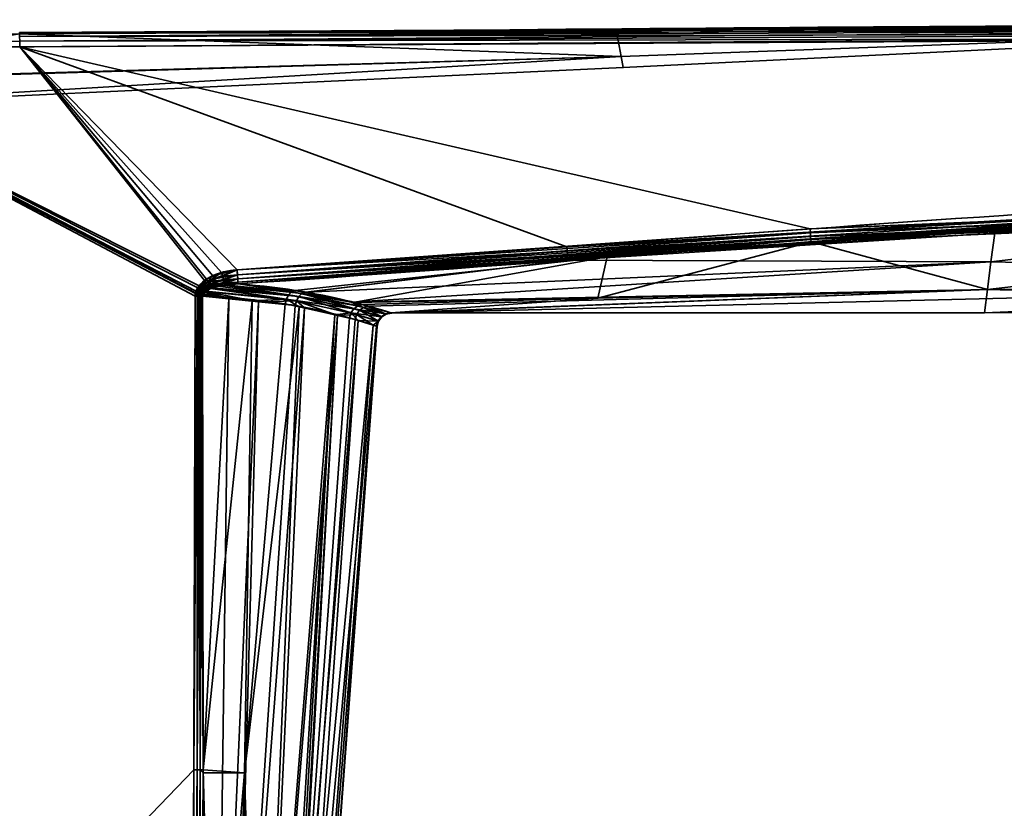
# Model space of a CAD drawing. Header units: millimetres. Extents: x -309 to 8309, y -96 to 57.
# Tile 11 of 95: x -254 to -219, y 27 to 54. Entities that reach past the tile are written whole.
import ezdxf

# ---------------------------------------------------------------- set-up
doc = ezdxf.new("R2010")
doc.units = ezdxf.units.MM
doc.layers.add('31', color=7, linetype='Continuous', true_color=0xffffff)

# ---------------------------------------------------------------- blocks, each defined once
blk = doc.blocks.new('UG_SURFACE_026')
at = {"layer": '31', "color": 251, "linetype": 'Continuous', "lineweight": 35}
for points in [[(-232.945, 53.789, 1114.372), (-253.76, 53.697, 1114.481), (-201.501, 53.976, 1114.655)], [(-201.501, 53.904, 1114.794), (-201.501, 53.976, 1114.655), (-253.76, 53.697, 1114.481)], [(-201.501, 53.976, 1093.346), (-253.76, 53.697, 1093.519), (-232.945, 53.789, 1093.628)], [(-253.759, 53.664, 1093.322), (-253.76, 53.697, 1093.519), (-201.501, 53.976, 1093.346)], [(-201.501, 53.976, 1093.346), (-201.501, 53.904, 1093.206), (-253.759, 53.664, 1093.322)], [(-201.501, 53.976, 1114.655), (-201.521, 54, 1114.5), (-232.945, 53.789, 1114.372)], [(-201.521, 54, 1093.5), (-232.945, 53.789, 1093.628), (-232.768, 52.855, 1098.436)], [(-232.768, 52.855, 1109.564), (-232.945, 53.789, 1114.372), (-201.521, 54, 1114.5)], [(-232.945, 53.789, 1093.628), (-201.521, 54, 1093.5), (-201.501, 53.976, 1093.346)], [(-201.521, 54, 1114.5), (-201.521, 53.999, 1109.419), (-232.768, 52.855, 1109.564)], [(-232.768, 52.855, 1098.436), (-201.521, 53.999, 1098.581), (-201.521, 54, 1093.5)], [(-201.521, 53.999, 1098.581), (-232.768, 52.855, 1098.436), (-232.699, 52.475, 1104)], [(-232.699, 52.475, 1104), (-232.768, 52.855, 1109.564), (-201.521, 53.999, 1109.419)], [(-201.521, 53.999, 1109.419), (-201.521, 53.999, 1104), (-232.699, 52.475, 1104)], [(-232.699, 52.475, 1104), (-201.521, 53.999, 1104), (-201.521, 53.999, 1098.581)], [(-253.759, 53.649, 1093.713), (-264.008, 51.979, 1098.318), (-232.768, 52.855, 1098.436)], [(-232.768, 52.855, 1109.564), (-264.008, 51.94, 1109.69), (-253.759, 53.649, 1114.287)], [(-253.76, 53.697, 1114.481), (-253.759, 53.664, 1114.678), (-201.501, 53.904, 1114.794)], [(-232.945, 53.789, 1114.372), (-253.759, 53.649, 1114.287), (-253.76, 53.697, 1114.481)], [(-253.76, 53.697, 1093.519), (-253.759, 53.649, 1093.713), (-232.945, 53.789, 1093.628)], [(-201.501, 53.794, 1114.905), (-201.501, 53.904, 1114.794), (-253.759, 53.664, 1114.678)], [(-201.501, 53.904, 1093.206), (-201.501, 53.794, 1093.096), (-253.759, 53.557, 1093.153)], [(-253.759, 53.557, 1093.153), (-253.759, 53.664, 1093.322), (-201.501, 53.904, 1093.206)], [(-201.5, 53.654, 1114.976), (-201.501, 53.794, 1114.905), (-253.759, 53.557, 1114.847)], [(-253.759, 53.664, 1114.678), (-253.759, 53.557, 1114.847), (-201.501, 53.794, 1114.905)], [(-253.758, 53.393, 1093.04), (-253.759, 53.557, 1093.153), (-201.501, 53.794, 1093.096)], [(-232.768, 52.855, 1098.436), (-232.945, 53.789, 1093.628), (-253.759, 53.649, 1093.713)], [(-253.759, 53.649, 1114.287), (-232.945, 53.789, 1114.372), (-232.768, 52.855, 1109.564)], [(-253.759, 53.557, 1114.847), (-253.758, 53.393, 1114.96), (-201.5, 53.654, 1114.976)], [(-201.501, 53.794, 1093.096), (-201.5, 53.654, 1093.024), (-253.758, 53.393, 1093.04)], [(-201.5, 53.5, 1115), (-201.5, 53.654, 1114.976), (-253.758, 53.393, 1114.96)], [(-253.758, 53.393, 1093.04), (-201.5, 53.654, 1093.024), (-201.5, 53.5, 1093)], [(-264, 53.146, 1115), (-253.757, 53.197, 1115), (-253.758, 53.393, 1114.96)], [(-253.758, 53.393, 1093.04), (-253.757, 53.197, 1093), (-264, 53.146, 1093)], [(-253.758, 53.393, 1114.96), (-253.757, 53.197, 1115), (-201.5, 53.5, 1115)], [(-201.5, 53.5, 1093), (-253.757, 53.197, 1093), (-253.758, 53.393, 1093.04)], [(-226.18, 46.841, 1115), (-193.01, 48.233, 1115), (-201.5, 53.5, 1115), (-253.757, 53.197, 1115)], [(-253.757, 53.197, 1093), (-201.5, 53.5, 1093), (-201.525, 48.234, 1093), (-234.666, 46.219, 1093)], [(-253.757, 53.197, 1115), (-264, 53.146, 1115), (-247.494, 44.859, 1115), (-247.244, 45.082, 1115)], [(-247.312, 45.034, 1093), (-247.545, 44.787, 1093), (-264, 53.146, 1093), (-253.757, 53.197, 1093)], [(-247.684, 27.953, 1115), (-247.636, 44.489, 1115), (-264, 53.146, 1115), (-264, 11, 1115)], [(-247.636, 44.489, 1115), (-247.628, 44.58, 1115), (-264, 53.146, 1115)], [(-247.628, 44.58, 1115), (-247.604, 44.667, 1115), (-264, 53.146, 1115)], [(-247.604, 44.667, 1115), (-247.494, 44.859, 1115), (-264, 53.146, 1115)], [(-264, 11, 1093), (-264, 53.146, 1093), (-247.636, 44.489, 1093), (-247.684, 27.953, 1093)], [(-264, 53.146, 1093), (-247.621, 44.612, 1093), (-247.636, 44.489, 1093)], [(-264, 53.146, 1093), (-247.545, 44.787, 1093), (-247.621, 44.612, 1093)], [(-253.757, 53.197, 1115), (-246.172, 45.411, 1115), (-226.18, 46.841, 1115)], [(-253.757, 53.197, 1115), (-246.714, 45.318, 1115), (-246.172, 45.411, 1115)], [(-253.757, 53.197, 1115), (-247.244, 45.082, 1115), (-246.714, 45.318, 1115)], [(-253.757, 53.197, 1093), (-247.021, 45.205, 1093), (-247.312, 45.034, 1093)], [(-234.666, 46.219, 1093), (-246.172, 45.411, 1093), (-253.757, 53.197, 1093)], [(-246.172, 45.411, 1093), (-247.021, 45.205, 1093), (-253.757, 53.197, 1093)], [(-264.012, 51.011, 1104), (-232.699, 52.475, 1104), (-232.768, 52.855, 1098.436)], [(-264.012, 51.011, 1104), (-264.008, 51.94, 1109.69), (-232.768, 52.855, 1109.564)], [(-232.768, 52.855, 1109.564), (-232.699, 52.475, 1104), (-264.012, 51.011, 1104)], [(-232.768, 52.855, 1098.436), (-264.008, 51.979, 1098.318), (-264.012, 51.011, 1104)], [(-232.699, 52.475, 1104), (-264.012, 51.011, 1104), (-264.012, 51.011, 1104)], [(-234.666, 46.219, 1093), (-201.525, 48.234, 1093), (-201.523, 48.124, 1093.012)], [(-201.523, 48.124, 1093.012), (-234.655, 46.068, 1093.023), (-234.666, 46.219, 1093)], [(-234.645, 45.932, 1093.091), (-234.655, 46.068, 1093.023), (-201.523, 48.124, 1093.012)], [(-201.523, 48.124, 1093.012), (-201.521, 48.02, 1093.048), (-234.645, 45.932, 1093.091)], [(-193.01, 48.123, 1114.988), (-193.01, 48.233, 1115), (-226.18, 46.841, 1115)], [(-226.18, 46.841, 1115), (-226.17, 46.705, 1114.981), (-193.01, 48.123, 1114.988)], [(-193.01, 48.019, 1114.952), (-193.01, 48.123, 1114.988), (-226.17, 46.705, 1114.981)], [(-234.637, 45.822, 1093.196), (-234.645, 45.932, 1093.091), (-201.521, 48.02, 1093.048)], [(-201.521, 48.02, 1093.048), (-201.519, 47.925, 1093.107), (-234.637, 45.822, 1093.196)], [(-219.731, 46.693, 1093.265), (-234.637, 45.822, 1093.196), (-201.519, 47.925, 1093.107)], [(-226.17, 46.705, 1114.981), (-226.161, 46.578, 1114.925), (-193.01, 48.019, 1114.952)], [(-193.01, 47.924, 1114.893), (-193.01, 48.019, 1114.952), (-226.161, 46.578, 1114.925)], [(-226.161, 46.578, 1114.925), (-226.154, 46.472, 1114.837), (-193.01, 47.924, 1114.893)], [(-193.01, 47.845, 1114.816), (-193.01, 47.924, 1114.893), (-226.154, 46.472, 1114.837)], [(-226.154, 46.472, 1114.837), (-226.148, 46.395, 1114.722), (-193.01, 47.845, 1114.816)], [(-193.01, 47.845, 1114.816), (-226.148, 46.395, 1114.722), (-219.996, 44.724, 1109.829)], [(-219.996, 44.724, 1109.829), (-192.639, 45.073, 1109.968), (-193.01, 47.845, 1114.816)], [(-219.88, 45.696, 1095.484), (-219.731, 46.693, 1093.265), (-201.518, 47.846, 1093.184)], [(-201.518, 47.846, 1093.184), (-192.639, 45.079, 1098.017), (-219.88, 45.696, 1095.484)], [(-201.519, 47.925, 1093.107), (-201.518, 47.846, 1093.184), (-219.731, 46.693, 1093.265)], [(-226.17, 46.705, 1114.981), (-226.18, 46.841, 1115), (-246.172, 45.411, 1115)], [(-246.172, 45.411, 1115), (-246.161, 45.242, 1114.97), (-226.17, 46.705, 1114.981)], [(-226.161, 46.578, 1114.925), (-226.17, 46.705, 1114.981), (-246.161, 45.242, 1114.97)], [(-246.161, 45.242, 1114.97), (-246.151, 45.093, 1114.885), (-226.161, 46.578, 1114.925)], [(-226.154, 46.472, 1114.837), (-226.161, 46.578, 1114.925), (-246.151, 45.093, 1114.885)], [(-246.151, 45.093, 1114.885), (-246.144, 44.982, 1114.754), (-226.154, 46.472, 1114.837)], [(-233.261, 45.87, 1114.677), (-226.154, 46.472, 1114.837), (-246.144, 44.982, 1114.754)], [(-219.731, 46.693, 1093.265), (-234.631, 45.75, 1093.33), (-234.637, 45.822, 1093.196)], [(-234.631, 45.75, 1093.33), (-219.731, 46.693, 1093.265), (-219.88, 45.696, 1095.484)], [(-233.588, 44.424, 1109.691), (-219.996, 44.724, 1109.829), (-226.148, 46.395, 1114.722)], [(-226.148, 46.395, 1114.722), (-233.261, 45.87, 1114.677), (-233.588, 44.424, 1109.691)], [(-233.261, 45.87, 1114.677), (-226.148, 46.395, 1114.722), (-226.154, 46.472, 1114.837)], [(-246.172, 45.411, 1093), (-234.666, 46.219, 1093), (-234.655, 46.068, 1093.023)], [(-234.655, 46.068, 1093.023), (-246.161, 45.242, 1093.03), (-246.172, 45.411, 1093)], [(-246.161, 45.242, 1093.03), (-234.655, 46.068, 1093.023), (-234.645, 45.932, 1093.091)], [(-234.645, 45.932, 1093.091), (-246.151, 45.093, 1093.115), (-246.161, 45.242, 1093.03)], [(-246.151, 45.093, 1093.115), (-234.645, 45.932, 1093.091), (-234.637, 45.822, 1093.196)], [(-234.637, 45.822, 1093.196), (-246.144, 44.982, 1093.246), (-246.151, 45.093, 1093.115)], [(-246.144, 44.982, 1114.754), (-246.14, 44.921, 1114.594), (-233.261, 45.87, 1114.677)], [(-246.144, 44.982, 1093.246), (-234.637, 45.822, 1093.196), (-234.631, 45.75, 1093.33)], [(-234.631, 45.75, 1093.33), (-246.14, 44.921, 1093.406), (-246.144, 44.982, 1093.246)], [(-233.261, 45.87, 1114.677), (-246.14, 44.921, 1114.594), (-244.142, 44.695, 1112.794)], [(-243.777, 44.635, 1095.629), (-246.14, 44.921, 1093.406), (-234.631, 45.75, 1093.33)], [(-233.261, 45.87, 1114.677), (-244.142, 44.695, 1112.794), (-242.125, 44.269, 1109.603)], [(-243.742, 44.627, 1095.69), (-243.777, 44.635, 1095.629), (-234.631, 45.75, 1093.33)], [(-234.631, 45.75, 1093.33), (-219.88, 45.696, 1095.484), (-243.742, 44.627, 1095.69)], [(-242.196, 44.279, 1098.384), (-243.742, 44.627, 1095.69), (-219.88, 45.696, 1095.484)], [(-219.88, 45.696, 1095.484), (-219.995, 44.728, 1098.156), (-242.196, 44.279, 1098.384)], [(-242.125, 44.269, 1109.603), (-233.588, 44.424, 1109.691), (-233.261, 45.87, 1114.677)], [(-192.639, 45.079, 1098.017), (-219.995, 44.728, 1098.156), (-219.88, 45.696, 1095.484)], [(-246.972, 45.099, 1093.014), (-247.021, 45.205, 1093), (-246.172, 45.411, 1093)], [(-246.172, 45.411, 1093), (-246.161, 45.242, 1093.03), (-246.972, 45.099, 1093.014)], [(-246.172, 45.411, 1115), (-246.714, 45.318, 1115), (-246.676, 45.186, 1114.981)], [(-246.676, 45.186, 1114.981), (-246.161, 45.242, 1114.97), (-246.172, 45.411, 1115)], [(-247.481, 44.747, 1093.006), (-247.545, 44.787, 1093), (-247.312, 45.034, 1093)], [(-247.244, 45.082, 1115), (-247.494, 44.859, 1115), (-247.431, 44.809, 1114.993)], [(-247.312, 45.034, 1093), (-247.254, 44.958, 1093.009), (-247.481, 44.747, 1093.006)], [(-247.431, 44.809, 1114.993), (-247.188, 44.998, 1114.99), (-247.244, 45.082, 1115)], [(-247.254, 44.958, 1093.009), (-247.312, 45.034, 1093), (-247.021, 45.205, 1093)], [(-247.021, 45.205, 1093), (-246.972, 45.099, 1093.014), (-247.254, 44.958, 1093.009)], [(-247.198, 44.884, 1093.037), (-247.254, 44.958, 1093.009), (-246.972, 45.099, 1093.014)], [(-246.714, 45.318, 1115), (-247.244, 45.082, 1115), (-247.188, 44.998, 1114.99)], [(-246.972, 45.099, 1093.014), (-246.926, 44.998, 1093.055), (-247.198, 44.884, 1093.037)], [(-247.188, 44.998, 1114.99), (-246.676, 45.186, 1114.981), (-246.714, 45.318, 1115)], [(-246.641, 45.064, 1114.924), (-246.676, 45.186, 1114.981), (-247.188, 44.998, 1114.99)], [(-247.188, 44.998, 1114.99), (-247.134, 44.917, 1114.959), (-246.641, 45.064, 1114.924)], [(-246.612, 44.962, 1114.835), (-246.641, 45.064, 1114.924), (-247.134, 44.917, 1114.959)], [(-246.926, 44.998, 1093.055), (-246.972, 45.099, 1093.014), (-246.161, 45.242, 1093.03)], [(-246.161, 45.242, 1093.03), (-246.151, 45.093, 1093.115), (-246.926, 44.998, 1093.055)], [(-246.885, 44.909, 1093.121), (-246.926, 44.998, 1093.055), (-246.151, 45.093, 1093.115)], [(-246.151, 45.093, 1093.115), (-246.144, 44.982, 1093.246), (-246.885, 44.909, 1093.121)], [(-246.161, 45.242, 1114.97), (-246.676, 45.186, 1114.981), (-246.641, 45.064, 1114.924)], [(-246.641, 45.064, 1114.924), (-246.151, 45.093, 1114.885), (-246.161, 45.242, 1114.97)], [(-246.151, 45.093, 1114.885), (-246.641, 45.064, 1114.924), (-246.612, 44.962, 1114.835)], [(-246.612, 44.962, 1114.835), (-246.144, 44.982, 1114.754), (-246.151, 45.093, 1114.885)], [(-240.785, 43.899, 1103.749), (-192.639, 45.079, 1098.017), (-220.093, 43.911, 1103.992)], [(-219.995, 44.728, 1098.156), (-192.639, 45.079, 1098.017), (-240.785, 43.899, 1103.749)], [(-192.639, 45.079, 1098.017), (-192.639, 44, 1103.992), (-220.093, 43.911, 1103.992)], [(-192.639, 44, 1103.992), (-192.639, 45.073, 1109.968), (-219.996, 44.724, 1109.829)], [(-247.604, 44.667, 1115), (-247.628, 44.58, 1115), (-247.561, 44.568, 1114.995)], [(-247.554, 44.596, 1093.005), (-247.621, 44.612, 1093), (-247.545, 44.787, 1093)], [(-247.494, 44.859, 1115), (-247.604, 44.667, 1115), (-247.538, 44.644, 1114.995)], [(-247.561, 44.568, 1114.995), (-247.538, 44.644, 1114.995), (-247.604, 44.667, 1115)], [(-247.545, 44.787, 1093), (-247.481, 44.747, 1093.006), (-247.554, 44.596, 1093.005)], [(-247.49, 44.58, 1093.019), (-247.554, 44.596, 1093.005), (-247.481, 44.747, 1093.006)], [(-247.538, 44.644, 1114.995), (-247.431, 44.809, 1114.993), (-247.494, 44.859, 1115)], [(-247.37, 44.76, 1114.974), (-247.431, 44.809, 1114.993), (-247.538, 44.644, 1114.995)], [(-247.538, 44.644, 1114.995), (-247.474, 44.62, 1114.981), (-247.37, 44.76, 1114.974)], [(-247.481, 44.747, 1093.006), (-247.418, 44.708, 1093.023), (-247.49, 44.58, 1093.019)], [(-247.427, 44.564, 1093.041), (-247.49, 44.58, 1093.019), (-247.418, 44.708, 1093.023)], [(-247.418, 44.708, 1093.023), (-247.481, 44.747, 1093.006), (-247.254, 44.958, 1093.009)], [(-247.312, 44.714, 1114.943), (-247.37, 44.76, 1114.974), (-247.474, 44.62, 1114.981)], [(-247.474, 44.62, 1114.981), (-247.412, 44.598, 1114.956), (-247.312, 44.714, 1114.943)], [(-247.134, 44.917, 1114.959), (-247.188, 44.998, 1114.99), (-247.431, 44.809, 1114.993)], [(-247.431, 44.809, 1114.993), (-247.37, 44.76, 1114.974), (-247.134, 44.917, 1114.959)], [(-247.418, 44.708, 1093.023), (-247.359, 44.671, 1093.051), (-247.427, 44.564, 1093.041)], [(-247.368, 44.55, 1093.073), (-247.427, 44.564, 1093.041), (-247.359, 44.671, 1093.051)], [(-247.254, 44.958, 1093.009), (-247.198, 44.884, 1093.037), (-247.418, 44.708, 1093.023)], [(-247.359, 44.671, 1093.051), (-247.418, 44.708, 1093.023), (-247.198, 44.884, 1093.037)], [(-247.312, 44.714, 1114.943), (-247.412, 44.598, 1114.956), (-247.354, 44.577, 1114.924)], [(-247.085, 44.843, 1114.909), (-247.134, 44.917, 1114.959), (-247.37, 44.76, 1114.974)], [(-247.37, 44.76, 1114.974), (-247.312, 44.714, 1114.943), (-247.085, 44.843, 1114.909)], [(-247.359, 44.671, 1093.051), (-247.303, 44.636, 1093.089), (-247.368, 44.55, 1093.073)], [(-247.198, 44.884, 1093.037), (-247.146, 44.816, 1093.082), (-247.359, 44.671, 1093.051)], [(-247.275, 44.653, 1093.096), (-247.359, 44.671, 1093.051), (-247.146, 44.816, 1093.082)], [(-247.275, 44.653, 1093.096), (-247.303, 44.636, 1093.089), (-247.359, 44.671, 1093.051)], [(-247.354, 44.577, 1114.924), (-247.277, 44.653, 1114.904), (-247.312, 44.714, 1114.943)], [(-247.085, 44.843, 1114.909), (-247.312, 44.714, 1114.943), (-247.259, 44.671, 1114.899)], [(-247.277, 44.653, 1114.904), (-247.259, 44.671, 1114.899), (-247.312, 44.714, 1114.943)], [(-247.259, 44.671, 1114.899), (-247.277, 44.653, 1114.904), (-244.453, 44.388, 1112.559)], [(-247.146, 44.816, 1093.082), (-247.101, 44.756, 1093.142), (-247.275, 44.653, 1093.096)], [(-244.103, 44.33, 1095.852), (-247.275, 44.653, 1093.096), (-247.101, 44.756, 1093.142)], [(-247.259, 44.671, 1114.899), (-247.042, 44.779, 1114.843), (-247.085, 44.843, 1114.909)], [(-247.042, 44.779, 1114.843), (-247.259, 44.671, 1114.899), (-244.453, 44.388, 1112.559)], [(-247.146, 44.816, 1093.082), (-247.198, 44.884, 1093.037), (-246.926, 44.998, 1093.055)], [(-246.926, 44.998, 1093.055), (-246.885, 44.909, 1093.121), (-247.146, 44.816, 1093.082)], [(-247.101, 44.756, 1093.142), (-247.146, 44.816, 1093.082), (-246.885, 44.909, 1093.121)], [(-247.134, 44.917, 1114.959), (-247.085, 44.843, 1114.909), (-246.612, 44.962, 1114.835)], [(-246.885, 44.909, 1093.121), (-246.851, 44.837, 1093.208), (-247.101, 44.756, 1093.142)], [(-244.021, 44.476, 1095.806), (-247.101, 44.756, 1093.142), (-246.851, 44.837, 1093.208)], [(-247.101, 44.756, 1093.142), (-244.021, 44.476, 1095.806), (-244.103, 44.33, 1095.852)], [(-246.612, 44.962, 1114.835), (-247.085, 44.843, 1114.909), (-247.042, 44.779, 1114.843)], [(-247.042, 44.779, 1114.843), (-246.6, 44.885, 1114.723), (-246.612, 44.962, 1114.835)], [(-246.6, 44.885, 1114.723), (-247.042, 44.779, 1114.843), (-244.376, 44.534, 1112.608)], [(-244.453, 44.388, 1112.559), (-244.376, 44.534, 1112.608), (-247.042, 44.779, 1114.843)], [(-246.885, 44.909, 1093.121), (-246.144, 44.982, 1093.246), (-246.589, 44.868, 1093.282)], [(-246.589, 44.868, 1093.282), (-246.851, 44.837, 1093.208), (-246.885, 44.909, 1093.121)], [(-244.021, 44.476, 1095.806), (-246.851, 44.837, 1093.208), (-246.589, 44.868, 1093.282)], [(-246.144, 44.982, 1114.754), (-246.612, 44.962, 1114.835), (-246.591, 44.887, 1114.72)], [(-246.6, 44.885, 1114.723), (-246.591, 44.887, 1114.72), (-246.612, 44.962, 1114.835)], [(-246.591, 44.887, 1114.72), (-246.6, 44.885, 1114.723), (-244.267, 44.64, 1112.689)], [(-244.376, 44.534, 1112.608), (-244.267, 44.64, 1112.689), (-246.6, 44.885, 1114.723)], [(-246.591, 44.887, 1114.72), (-246.14, 44.921, 1114.594), (-246.144, 44.982, 1114.754)], [(-246.14, 44.921, 1114.594), (-246.591, 44.887, 1114.72), (-244.267, 44.64, 1112.689)], [(-246.144, 44.982, 1093.246), (-246.14, 44.921, 1093.406), (-246.589, 44.868, 1093.282)], [(-243.908, 44.582, 1095.728), (-246.589, 44.868, 1093.282), (-246.14, 44.921, 1093.406)], [(-246.589, 44.868, 1093.282), (-243.908, 44.582, 1095.728), (-244.021, 44.476, 1095.806)], [(-244.267, 44.64, 1112.689), (-244.142, 44.695, 1112.794), (-246.14, 44.921, 1114.594)], [(-246.14, 44.921, 1093.406), (-243.777, 44.635, 1095.629), (-243.908, 44.582, 1095.728)], [(-242.125, 44.269, 1109.603), (-244.142, 44.695, 1112.794), (-244.267, 44.64, 1112.689)], [(-241.591, 44.143, 1099.438), (-242.196, 44.279, 1098.384), (-219.995, 44.728, 1098.156)], [(-240.785, 43.899, 1103.749), (-241.591, 44.143, 1099.438), (-219.995, 44.728, 1098.156)], [(-220.093, 43.911, 1103.992), (-219.996, 44.724, 1109.829), (-240.807, 43.906, 1104.805)], [(-240.807, 43.906, 1104.805), (-219.996, 44.724, 1109.829), (-233.588, 44.424, 1109.691)], [(-219.996, 44.724, 1109.829), (-220.093, 43.911, 1103.992), (-192.639, 44, 1103.992)], [(-247.569, 44.489, 1114.994), (-247.684, 27.953, 1115), (-247.567, 27.953, 1114.986)], [(-247.569, 44.489, 1114.994), (-247.636, 44.489, 1115), (-247.684, 27.953, 1115)], [(-247.684, 27.953, 1093), (-247.636, 44.489, 1093), (-247.569, 44.489, 1093.006)], [(-247.569, 44.489, 1093.006), (-247.567, 27.953, 1093.014), (-247.684, 27.953, 1093)], [(-247.569, 44.489, 1093.006), (-247.636, 44.489, 1093), (-247.621, 44.612, 1093)], [(-247.628, 44.58, 1115), (-247.636, 44.489, 1115), (-247.569, 44.489, 1114.994)], [(-247.569, 44.489, 1114.994), (-247.561, 44.568, 1114.995), (-247.628, 44.58, 1115)], [(-247.621, 44.612, 1093), (-247.554, 44.596, 1093.005), (-247.569, 44.489, 1093.006)], [(-247.547, 44.489, 1093.008), (-247.569, 44.489, 1093.006), (-247.554, 44.596, 1093.005)], [(-247.561, 44.568, 1114.995), (-247.569, 44.489, 1114.994), (-247.547, 44.489, 1114.992)], [(-247.567, 27.953, 1114.986), (-247.547, 44.489, 1114.992), (-247.569, 44.489, 1114.994)], [(-247.569, 44.489, 1093.006), (-247.547, 44.489, 1093.008), (-247.567, 27.953, 1093.014)], [(-247.567, 27.953, 1114.986), (-247.455, 27.952, 1114.944), (-247.461, 44.489, 1114.968)], [(-247.461, 44.489, 1114.968), (-247.504, 44.489, 1114.98), (-247.567, 27.953, 1114.986)], [(-247.504, 44.489, 1114.98), (-247.547, 44.489, 1114.992), (-247.567, 27.953, 1114.986)], [(-247.567, 27.953, 1093.014), (-247.547, 44.489, 1093.008), (-247.504, 44.489, 1093.02)], [(-247.504, 44.489, 1093.02), (-247.455, 27.952, 1093.055), (-247.567, 27.953, 1093.014)], [(-247.474, 44.62, 1114.981), (-247.538, 44.644, 1114.995), (-247.561, 44.568, 1114.995)], [(-247.561, 44.568, 1114.995), (-247.496, 44.556, 1114.982), (-247.474, 44.62, 1114.981)], [(-247.496, 44.556, 1114.982), (-247.561, 44.568, 1114.995), (-247.547, 44.489, 1114.992)], [(-247.554, 44.596, 1093.005), (-247.49, 44.58, 1093.019), (-247.504, 44.489, 1093.02)], [(-247.504, 44.489, 1093.02), (-247.547, 44.489, 1093.008), (-247.554, 44.596, 1093.005)], [(-247.547, 44.489, 1114.992), (-247.504, 44.489, 1114.98), (-247.496, 44.556, 1114.982)], [(-247.461, 44.489, 1093.032), (-247.504, 44.489, 1093.02), (-247.49, 44.58, 1093.019)], [(-247.496, 44.556, 1114.982), (-247.504, 44.489, 1114.98), (-247.461, 44.489, 1114.968)], [(-247.504, 44.489, 1093.02), (-247.461, 44.489, 1093.032), (-247.455, 27.952, 1093.055)], [(-247.412, 44.598, 1114.956), (-247.474, 44.62, 1114.981), (-247.496, 44.556, 1114.982)], [(-247.496, 44.556, 1114.982), (-247.433, 44.544, 1114.959), (-247.412, 44.598, 1114.956)], [(-247.461, 44.489, 1114.968), (-247.433, 44.544, 1114.959), (-247.496, 44.556, 1114.982)], [(-247.461, 44.489, 1093.032), (-247.49, 44.58, 1093.019), (-247.427, 44.564, 1093.041)], [(-247.427, 44.564, 1093.041), (-247.441, 44.488, 1093.041), (-247.461, 44.489, 1093.032)], [(-247.461, 44.489, 1114.968), (-247.441, 44.488, 1114.959), (-247.433, 44.544, 1114.959)], [(-247.441, 44.488, 1114.959), (-247.461, 44.489, 1114.968), (-247.455, 27.952, 1114.944)], [(-247.455, 27.952, 1093.055), (-247.461, 44.489, 1093.032), (-247.441, 44.488, 1093.041)], [(-247.455, 27.952, 1114.944), (-247.357, 27.952, 1114.878), (-247.38, 44.488, 1114.93)], [(-247.38, 44.488, 1114.93), (-247.441, 44.488, 1114.959), (-247.455, 27.952, 1114.944)], [(-247.441, 44.488, 1093.041), (-247.357, 27.952, 1093.122), (-247.455, 27.952, 1093.055)], [(-247.38, 44.488, 1093.07), (-247.441, 44.488, 1093.041), (-247.427, 44.564, 1093.041)], [(-247.433, 44.544, 1114.959), (-247.441, 44.488, 1114.959), (-247.38, 44.488, 1114.93)], [(-247.441, 44.488, 1093.041), (-247.38, 44.488, 1093.07), (-247.357, 27.952, 1093.122)], [(-247.412, 44.598, 1114.956), (-247.433, 44.544, 1114.959), (-247.374, 44.534, 1114.928)], [(-247.38, 44.488, 1114.93), (-247.374, 44.534, 1114.928), (-247.433, 44.544, 1114.959)], [(-247.427, 44.564, 1093.041), (-247.368, 44.55, 1093.073), (-247.38, 44.488, 1093.07)], [(-247.374, 44.534, 1114.928), (-247.354, 44.577, 1114.924), (-247.412, 44.598, 1114.956)], [(-246.462, 44.396, 1093.862), (-247.38, 44.488, 1093.07), (-247.368, 44.55, 1093.073)], [(-247.374, 44.534, 1114.928), (-247.38, 44.488, 1114.93), (-245.641, 44.327, 1113.496)], [(-245.641, 44.327, 1113.496), (-247.38, 44.488, 1114.93), (-247.357, 27.952, 1114.878)], [(-247.357, 27.952, 1093.122), (-247.38, 44.488, 1093.07), (-246.462, 44.396, 1093.862)], [(-247.354, 44.577, 1114.924), (-247.374, 44.534, 1114.928), (-245.641, 44.327, 1113.496)], [(-247.368, 44.55, 1093.073), (-247.303, 44.636, 1093.089), (-246.462, 44.396, 1093.862)], [(-247.357, 27.952, 1093.122), (-246.462, 44.396, 1093.862), (-246.903, 11, 1094.039)], [(-247.357, 27.952, 1114.878), (-245.913, 27.845, 1113.426), (-245.641, 44.327, 1113.496)], [(-245.641, 44.327, 1113.496), (-247.277, 44.653, 1114.904), (-247.354, 44.577, 1114.924)], [(-247.303, 44.636, 1093.089), (-247.275, 44.653, 1093.096), (-246.462, 44.396, 1093.862)], [(-245.641, 44.327, 1113.496), (-244.453, 44.388, 1112.559), (-247.277, 44.653, 1114.904)], [(-247.275, 44.653, 1093.096), (-244.103, 44.33, 1095.852), (-245.428, 44.292, 1094.753)], [(-245.428, 44.292, 1094.753), (-246.462, 44.396, 1093.862), (-247.275, 44.653, 1093.096)], [(-246.903, 11, 1094.039), (-246.462, 44.396, 1093.862), (-245.428, 44.292, 1094.753)], [(-244.492, 44.22, 1112.548), (-245.641, 44.327, 1113.496), (-245.913, 27.845, 1113.426)], [(-245.641, 44.327, 1113.496), (-244.492, 44.22, 1112.548), (-244.453, 44.388, 1112.559)], [(-244.103, 44.33, 1095.852), (-244.143, 44.162, 1095.86), (-245.428, 44.292, 1094.753)], [(-244.453, 44.388, 1112.559), (-244.492, 44.22, 1112.548), (-244.012, 44.116, 1111.778)], [(-242.099, 44.055, 1108.97), (-244.376, 44.534, 1112.608), (-244.453, 44.388, 1112.559)], [(-244.012, 44.116, 1111.778), (-242.766, 43.846, 1109.778), (-242.2, 43.908, 1108.945), (-244.453, 44.388, 1112.559)], [(-244.453, 44.388, 1112.559), (-242.2, 43.908, 1108.945), (-242.099, 44.055, 1108.97)], [(-241.957, 44.157, 1109.016), (-244.267, 44.64, 1112.689), (-244.376, 44.534, 1112.608)], [(-244.376, 44.534, 1112.608), (-242.099, 44.055, 1108.97), (-241.957, 44.157, 1109.016)], [(-244.267, 44.64, 1112.689), (-241.957, 44.157, 1109.016), (-242.125, 44.269, 1109.603)], [(-243.826, 44.089, 1096.421), (-244.143, 44.162, 1095.86), (-244.103, 44.33, 1095.852)], [(-242.007, 43.854, 1099.558), (-244.103, 44.33, 1095.852), (-244.021, 44.476, 1095.806)], [(-244.103, 44.33, 1095.852), (-242.007, 43.854, 1099.558), (-242.665, 43.82, 1098.477)], [(-242.665, 43.82, 1098.477), (-243.826, 44.089, 1096.421), (-244.103, 44.33, 1095.852)], [(-241.904, 44.001, 1099.536), (-244.021, 44.476, 1095.806), (-243.908, 44.582, 1095.728)], [(-244.021, 44.476, 1095.806), (-241.904, 44.001, 1099.536), (-242.007, 43.854, 1099.558)], [(-243.908, 44.582, 1095.728), (-243.777, 44.635, 1095.629), (-243.742, 44.627, 1095.69)], [(-243.908, 44.582, 1095.728), (-243.742, 44.627, 1095.69), (-242.196, 44.279, 1098.384)], [(-242.196, 44.279, 1098.384), (-241.759, 44.102, 1099.494), (-243.908, 44.582, 1095.728)], [(-243.908, 44.582, 1095.728), (-241.759, 44.102, 1099.494), (-241.904, 44.001, 1099.536)], [(-233.588, 44.424, 1109.691), (-242.125, 44.269, 1109.603), (-241.793, 44.199, 1109.079)], [(-233.588, 44.424, 1109.691), (-241.793, 44.199, 1109.079), (-240.807, 43.906, 1104.805)], [(-245.428, 44.292, 1094.753), (-246.336, 11, 1095.113), (-246.903, 11, 1094.039)], [(-246.336, 11, 1095.113), (-245.428, 44.292, 1094.753), (-244.143, 44.162, 1095.86)], [(-246.336, 11, 1095.113), (-244.143, 44.162, 1095.86), (-243.826, 44.089, 1096.421)], [(-243.826, 44.089, 1096.421), (-245.353, 11, 1096.977), (-246.336, 11, 1095.113)], [(-245.913, 27.845, 1113.426), (-244.012, 44.116, 1111.778), (-244.492, 44.22, 1112.548)], [(-245.394, 11, 1111.273), (-244.012, 44.116, 1111.778), (-245.913, 27.845, 1113.426)], [(-242.766, 43.846, 1109.778), (-244.012, 44.116, 1111.778), (-245.394, 11, 1111.273)], [(-245.353, 11, 1096.977), (-243.826, 44.089, 1096.421), (-242.665, 43.82, 1098.477)], [(-241.147, 43.773, 1104.787), (-242.099, 44.055, 1108.97), (-242.2, 43.908, 1108.945)], [(-242.196, 44.279, 1098.384), (-241.591, 44.143, 1099.438), (-241.759, 44.102, 1099.494)], [(-241.957, 44.157, 1109.016), (-241.793, 44.199, 1109.079), (-242.125, 44.269, 1109.603)], [(-240.99, 43.872, 1104.795), (-241.957, 44.157, 1109.016), (-242.099, 44.055, 1108.97)], [(-242.099, 44.055, 1108.97), (-241.147, 43.773, 1104.787), (-240.99, 43.872, 1104.795)], [(-241.237, 43.616, 1103.756), (-242.007, 43.854, 1099.558), (-241.904, 44.001, 1099.536)], [(-241.793, 44.199, 1109.079), (-241.957, 44.157, 1109.016), (-240.99, 43.872, 1104.795)], [(-241.126, 43.766, 1103.755), (-241.904, 44.001, 1099.536), (-241.759, 44.102, 1099.494)], [(-241.904, 44.001, 1099.536), (-241.126, 43.766, 1103.755), (-241.237, 43.616, 1103.756)], [(-240.99, 43.872, 1104.795), (-240.807, 43.906, 1104.805), (-241.793, 44.199, 1109.079)], [(-240.968, 43.865, 1103.752), (-241.759, 44.102, 1099.494), (-241.591, 44.143, 1099.438)], [(-241.759, 44.102, 1099.494), (-240.968, 43.865, 1103.752), (-241.126, 43.766, 1103.755)], [(-241.591, 44.143, 1099.438), (-240.785, 43.899, 1103.749), (-240.968, 43.865, 1103.752)], [(-245.394, 11, 1111.273), (-244.799, 11, 1110.199), (-242.766, 43.846, 1109.778)], [(-242.665, 43.82, 1098.477), (-244.566, 11, 1098.47), (-245.353, 11, 1096.977)], [(-244.799, 11, 1110.199), (-244.637, 11, 1109.341), (-242.766, 43.846, 1109.778)], [(-242.248, 43.733, 1108.945), (-242.766, 43.846, 1109.778), (-244.637, 11, 1109.341)], [(-241.945, 43.64, 1107.609), (-242.248, 43.733, 1108.945), (-244.637, 11, 1109.341)], [(-244.637, 11, 1109.341), (-244.242, 11, 1107.254), (-241.945, 43.64, 1107.609)], [(-242.665, 43.82, 1098.477), (-244.504, 11, 1098.883), (-244.566, 11, 1098.47)], [(-244.504, 11, 1098.883), (-242.665, 43.82, 1098.477), (-242.055, 43.678, 1099.557)], [(-244.504, 11, 1098.883), (-242.055, 43.678, 1099.557), (-241.426, 43.481, 1102.985)], [(-241.306, 43.443, 1104.784), (-241.945, 43.64, 1107.609), (-244.242, 11, 1107.254)], [(-242.766, 43.846, 1109.778), (-242.248, 43.733, 1108.945), (-242.2, 43.908, 1108.945)], [(-242.007, 43.854, 1099.558), (-242.055, 43.678, 1099.557), (-242.665, 43.82, 1098.477)], [(-242.2, 43.908, 1108.945), (-242.248, 43.733, 1108.945), (-241.945, 43.64, 1107.609)], [(-241.258, 43.623, 1104.784), (-242.2, 43.908, 1108.945), (-241.945, 43.64, 1107.609)], [(-242.2, 43.908, 1108.945), (-241.258, 43.623, 1104.784), (-241.147, 43.773, 1104.787)], [(-241.426, 43.481, 1102.985), (-242.055, 43.678, 1099.557), (-242.007, 43.854, 1099.558)], [(-242.007, 43.854, 1099.558), (-241.237, 43.616, 1103.756), (-241.426, 43.481, 1102.985)], [(-241.945, 43.64, 1107.609), (-241.306, 43.443, 1104.784), (-241.258, 43.623, 1104.784)], [(-241.126, 43.766, 1103.755), (-241.147, 43.773, 1104.787), (-241.258, 43.623, 1104.784)], [(-241.258, 43.623, 1104.784), (-241.237, 43.616, 1103.756), (-241.126, 43.766, 1103.755)], [(-240.968, 43.865, 1103.752), (-240.99, 43.872, 1104.795), (-241.147, 43.773, 1104.787)], [(-241.147, 43.773, 1104.787), (-241.126, 43.766, 1103.755), (-240.968, 43.865, 1103.752)], [(-240.79, 43.901, 1103.992), (-240.807, 43.906, 1104.805), (-240.99, 43.872, 1104.795)], [(-240.99, 43.872, 1104.795), (-240.968, 43.865, 1103.752), (-240.79, 43.901, 1103.992)], [(-240.968, 43.865, 1103.752), (-240.785, 43.899, 1103.749), (-240.79, 43.901, 1103.992)], [(-240.807, 43.906, 1104.805), (-240.79, 43.901, 1103.992), (-220.093, 43.911, 1103.992)], [(-220.093, 43.911, 1103.992), (-240.79, 43.901, 1103.992), (-240.785, 43.899, 1103.749)], [(-241.426, 43.481, 1102.985), (-243.873, 11, 1103.094), (-244.504, 11, 1098.883)], [(-244.242, 11, 1107.254), (-243.688, 11, 1104.328), (-241.306, 43.443, 1104.784)], [(-243.873, 11, 1103.094), (-241.426, 43.481, 1102.985), (-241.285, 43.436, 1103.755)], [(-243.688, 11, 1104.328), (-243.873, 11, 1103.094), (-241.285, 43.436, 1103.755)], [(-241.285, 43.436, 1103.755), (-241.306, 43.443, 1104.784), (-243.688, 11, 1104.328)], [(-241.237, 43.616, 1103.756), (-241.285, 43.436, 1103.755), (-241.426, 43.481, 1102.985)], [(-241.237, 43.616, 1103.756), (-241.258, 43.623, 1104.784), (-241.306, 43.443, 1104.784)], [(-241.306, 43.443, 1104.784), (-241.285, 43.436, 1103.755), (-241.237, 43.616, 1103.756)], [(-264, 11, 1115), (-247.744, 11, 1115), (-247.684, 27.953, 1115)], [(-247.684, 27.953, 1093), (-247.744, 11, 1093), (-264, 11, 1093)], [(-247.684, 27.953, 1115), (-247.744, 11, 1115), (-247.625, 11, 1114.986)], [(-247.744, 11, 1093), (-247.684, 27.953, 1093), (-247.567, 27.953, 1093.014)], [(-247.567, 27.953, 1093.014), (-247.594, 11, 1093.026), (-247.744, 11, 1093)], [(-247.625, 11, 1114.986), (-247.567, 27.953, 1114.986), (-247.684, 27.953, 1115)], [(-247.625, 11, 1114.986), (-247.596, 11, 1114.973), (-247.567, 27.953, 1114.986)], [(-247.455, 27.952, 1114.944), (-247.567, 27.953, 1114.986), (-247.596, 11, 1114.973)], [(-247.596, 11, 1114.973), (-247.471, 11, 1114.919), (-247.455, 27.952, 1114.944)], [(-247.579, 11, 1093.028), (-247.594, 11, 1093.026), (-247.567, 27.953, 1093.014)], [(-247.579, 11, 1093.028), (-247.567, 27.953, 1093.014), (-247.455, 27.952, 1093.055)], [(-247.455, 27.952, 1093.055), (-247.46, 11, 1093.094), (-247.579, 11, 1093.028)], [(-247.471, 11, 1114.919), (-247.459, 11, 1114.908), (-247.455, 27.952, 1114.944)], [(-247.432, 11, 1093.11), (-247.46, 11, 1093.094), (-247.455, 27.952, 1093.055)], [(-247.357, 27.845, 1114.878), (-247.455, 27.952, 1114.944), (-247.459, 11, 1114.908)], [(-247.459, 11, 1114.908), (-247.348, 11, 1114.805), (-247.357, 27.845, 1114.878)], [(-247.357, 27.845, 1114.878), (-247.357, 27.952, 1114.878), (-247.455, 27.952, 1114.944)], [(-247.432, 11, 1093.11), (-247.455, 27.952, 1093.055), (-247.357, 27.952, 1093.122)], [(-247.357, 27.952, 1093.122), (-247.348, 11, 1093.195), (-247.432, 11, 1093.11)], [(-246.903, 11, 1094.039), (-247.348, 11, 1093.195), (-247.357, 27.952, 1093.122)], [(-247.357, 27.952, 1114.878), (-247.357, 27.845, 1114.878), (-245.913, 27.845, 1113.426)], [(-245.913, 27.845, 1113.426), (-247.357, 27.845, 1114.878), (-247.348, 11, 1114.805)], [(-247.348, 11, 1114.805), (-246.438, 11, 1113.16), (-245.913, 27.845, 1113.426)], [(-245.913, 27.845, 1113.426), (-246.438, 11, 1113.16), (-245.394, 11, 1111.273)]]:
    blk.add_3dface(points, dxfattribs=at)

msp = doc.modelspace()

# ---------------------------------------------------------------- linework, layer by layer
at = {"layer": '31', "color": 251, "linetype": 'Continuous', "lineweight": 35, "extrusion": (0.997886, 0.064982, -3.60723e-15)}
for centre, start, end in [((61.312, 1114.5, -242.701), 90, 169.2091), ((61.312, 1093.5, -242.701), 190.7909, 270)]:
    msp.add_arc(centre, 0.5, start, end, dxfattribs=at)
at = {"layer": '31', "color": 251, "linetype": 'Continuous', "lineweight": 35, "extrusion": (0.002638, 0.999997, 0)}
for centre, start, end in [((247.752, 1114.5, 43.836), 90, 120.747), ((247.752, 1093.5, 43.836), 239.253, 270)]:
    msp.add_arc(centre, 0.5, start, end, dxfattribs=at)
at = {"layer": '31', "color": 251, "linetype": 'Continuous', "lineweight": 35}
for points, knots in [([(-264.002, 53.587, 1114.264), (-253.585, 53.633, 1114.28), (-243.168, 53.74, 1114.321), (-222.335, 53.913, 1114.421), (-211.919, 53.973, 1114.474), (-191.085, 54.027, 1114.526), (-180.668, 54.074, 1114.58), (-159.834, 54.132, 1114.685), (-149.418, 54.143, 1114.73), (-139.001, 54.146, 1114.747)], [0, 0, 0, 0, 0.25, 0.25, 0.5, 0.5, 0.75, 0.75, 1, 1, 1, 1]), ([(-139.001, 54.146, 1093.253), (-149.418, 54.143, 1093.27), (-159.834, 54.132, 1093.315), (-180.668, 54.074, 1093.42), (-191.085, 54.027, 1093.474), (-211.919, 53.973, 1093.526), (-222.335, 53.913, 1093.579), (-243.168, 53.74, 1093.679), (-253.585, 53.633, 1093.72), (-264.002, 53.587, 1093.736)], [0, 0, 0, 0, 0.25, 0.25, 0.5, 0.5, 0.75, 0.75, 1, 1, 1, 1]), ([(-264, 53.146, 1093), (-253.583, 53.183, 1093), (-243.167, 53.27, 1093), (-222.334, 53.416, 1093), (-211.917, 53.473, 1093), (-180.667, 53.554, 1093), (-159.834, 53.685, 1093), (-139, 53.711, 1093)], [0, 0, 0, 0, 0.25, 0.25, 0.5, 0.5, 1, 1, 1, 1]), ([(-139, 53.711, 1115), (-159.834, 53.685, 1115), (-180.667, 53.554, 1115), (-211.917, 53.473, 1115), (-222.334, 53.416, 1115), (-243.167, 53.27, 1115), (-253.583, 53.183, 1115), (-264, 53.146, 1115)], [0, 0, 0, 0, 0.5, 0.5, 0.75, 0.75, 1, 1, 1, 1]), ([(-246.172, 45.411, 1115), (-237.254, 45.992, 1115), (-228.345, 46.719, 1115), (-214.97, 47.608, 1115), (-210.51, 47.857, 1115), (-203.818, 48.169, 1115), (-201.586, 48.253, 1115), (-197.115, 48.242, 1115), (-194.879, 48.232, 1115), (-174.763, 48.247, 1115), (-156.881, 48.237, 1115), (-139, 48.235, 1115)], [0, 0, 0, 0, 0.25, 0.25, 0.375, 0.375, 0.4375, 0.4375, 0.5, 0.5, 1, 1, 1, 1]), ([(-139, 48.235, 1093), (-156.883, 48.237, 1093), (-174.765, 48.247, 1093), (-194.883, 48.232, 1093), (-197.118, 48.242, 1093), (-201.589, 48.253, 1093), (-203.823, 48.169, 1093), (-210.517, 47.857, 1093), (-214.977, 47.607, 1093), (-228.349, 46.719, 1093), (-237.256, 45.992, 1093), (-246.172, 45.411, 1093)], [0, 0, 0, 0, 0.5, 0.5, 0.5625, 0.5625, 0.625, 0.625, 0.75, 0.75, 1, 1, 1, 1]), ([(-139, 47.848, 1114.816), (-156.878, 47.849, 1114.816), (-174.755, 47.86, 1114.816), (-194.868, 47.844, 1114.816), (-197.103, 47.854, 1114.816), (-201.573, 47.866, 1114.817), (-203.804, 47.778, 1114.812), (-210.494, 47.454, 1114.795), (-214.952, 47.193, 1114.779), (-228.32, 46.266, 1114.716), (-237.225, 45.512, 1114.651), (-246.14, 44.921, 1114.594)], [0, 0, 0, 0, 0.5, 0.5, 0.5625, 0.5625, 0.625, 0.625, 0.75, 0.75, 1, 1, 1, 1]), ([(-246.14, 44.921, 1093.406), (-237.227, 45.512, 1093.349), (-228.326, 46.265, 1093.284), (-214.96, 47.192, 1093.221), (-210.501, 47.453, 1093.205), (-203.809, 47.778, 1093.188), (-201.576, 47.866, 1093.183), (-197.106, 47.854, 1093.184), (-194.872, 47.844, 1093.184), (-174.758, 47.86, 1093.184), (-156.879, 47.849, 1093.184), (-139, 47.848, 1093.184)], [0, 0, 0, 0, 0.25, 0.25, 0.375, 0.375, 0.4375, 0.4375, 0.5, 0.5, 1, 1, 1, 1]), ([(-247.636, 44.489, 1115), (-247.636, 44.549, 1115), (-247.624, 44.611, 1115), (-247.579, 44.737, 1115), (-247.54, 44.801, 1115), (-247.424, 44.946, 1115), (-247.337, 45.02, 1115), (-247.083, 45.189, 1115), (-246.9, 45.265, 1115), (-246.538, 45.369, 1115), (-246.355, 45.399, 1115), (-246.172, 45.411, 1115)], [0, 0, 0, 0, 0.096721, 0.096721, 0.214423, 0.214423, 0.394065, 0.394065, 0.705671, 0.705671, 1, 1, 1, 1]), ([(-246.172, 45.411, 1093), (-246.485, 45.391, 1093), (-246.788, 45.322, 1093), (-247.21, 45.112, 1093), (-247.343, 45.024, 1093), (-247.556, 44.797, 1093), (-247.636, 44.648, 1093), (-247.636, 44.489, 1093)], [0, 0, 0, 0, 0.5, 0.5, 0.75, 0.75, 1, 1, 1, 1]), ([(-246.14, 44.921, 1114.594), (-246.291, 44.919, 1114.637), (-246.441, 44.908, 1114.679), (-246.743, 44.865, 1114.763), (-246.896, 44.832, 1114.804), (-247.118, 44.751, 1114.863), (-247.193, 44.718, 1114.882), (-247.275, 44.66, 1114.904), (-247.29, 44.648, 1114.908), (-247.323, 44.618, 1114.916), (-247.341, 44.599, 1114.92), (-247.361, 44.566, 1114.925), (-247.367, 44.553, 1114.927), (-247.378, 44.524, 1114.929), (-247.381, 44.506, 1114.93), (-247.38, 44.488, 1114.93)], [0, 0, 0, 0, 0.32854, 0.32854, 0.66503, 0.66503, 0.839481, 0.839481, 0.880866, 0.880866, 0.934487, 0.934487, 0.963019, 0.963019, 1, 1, 1, 1]), ([(-246.14, 44.921, 1093.406), (-246.378, 44.918, 1093.338), (-246.619, 44.894, 1093.271), (-246.936, 44.816, 1093.186), (-247.02, 44.79, 1093.163), (-247.173, 44.726, 1093.123), (-247.245, 44.689, 1093.104), (-247.32, 44.621, 1093.085), (-247.335, 44.605, 1093.081), (-247.356, 44.575, 1093.076), (-247.363, 44.563, 1093.074), (-247.375, 44.535, 1093.071), (-247.379, 44.519, 1093.07), (-247.38, 44.498, 1093.07), (-247.38, 44.493, 1093.07), (-247.38, 44.488, 1093.07)], [0, 0, 0, 0, 0.52176, 0.52176, 0.710692, 0.710692, 0.880314, 0.880314, 0.927377, 0.927377, 0.956353, 0.956353, 0.990365, 0.990365, 1, 1, 1, 1]), ([(-246.14, 44.921, 1114.594), (-244.464, 44.797, 1113.371), (-243.113, 44.532, 1111.772), (-241.271, 44.073, 1108.12), (-240.782, 43.898, 1106.074), (-240.783, 43.899, 1102.957), (-240.904, 43.939, 1101.935), (-241.375, 44.083, 1099.945), (-241.733, 44.188, 1098.963), (-243.11, 44.532, 1096.233), (-244.463, 44.797, 1094.629), (-246.14, 44.921, 1093.406)], [0, 0, 0, 0, 0.25, 0.25, 0.5, 0.5, 0.625, 0.625, 0.75, 0.75, 1, 1, 1, 1]), ([(-247.636, 44.489, 1093), (-247.65, 38.977, 1093), (-247.667, 33.465, 1093), (-247.703, 22.302, 1093), (-247.723, 16.651, 1093), (-247.744, 11, 1093)], [0, 0, 0, 0, 0.493777, 0.493777, 1, 1, 1, 1]), ([(-247.744, 11, 1115), (-247.723, 16.651, 1115), (-247.703, 22.302, 1115), (-247.667, 33.465, 1115), (-247.65, 38.977, 1115), (-247.636, 44.489, 1115)], [0, 0, 0, 0, 0.506223, 0.506223, 1, 1, 1, 1]), ([(-247.38, 44.488, 1093.07), (-246.43, 44.458, 1093.636), (-245.58, 44.377, 1094.311), (-244.068, 44.163, 1095.876), (-243.413, 44.028, 1096.767), (-242.365, 43.774, 1098.661), (-241.958, 43.652, 1099.692), (-241.421, 43.484, 1101.803), (-241.283, 43.436, 1102.888), (-241.282, 43.435, 1105.098), (-241.42, 43.483, 1106.192), (-241.955, 43.651, 1108.299), (-242.362, 43.773, 1109.332), (-243.933, 44.155, 1112.177), (-245.48, 44.427, 1113.799), (-247.38, 44.488, 1114.93)], [0, 0, 0, 0, 0.125, 0.125, 0.25, 0.25, 0.375, 0.375, 0.5, 0.5, 0.625, 0.625, 0.75, 0.75, 1, 1, 1, 1]), ([(-247.348, 11, 1093.195), (-247.347, 16.651, 1093.168), (-247.351, 22.301, 1093.143), (-247.363, 33.464, 1093.101), (-247.371, 38.976, 1093.084), (-247.38, 44.488, 1093.07)], [0, 0, 0, 0, 0.506202, 0.506202, 1, 1, 1, 1]), ([(-247.38, 44.488, 1114.93), (-247.371, 38.976, 1114.916), (-247.363, 33.464, 1114.899), (-247.351, 22.301, 1114.857), (-247.347, 16.651, 1114.832), (-247.348, 11, 1114.805)], [0, 0, 0, 0, 0.493798, 0.493798, 1, 1, 1, 1])]:
    msp.add_open_spline(points, degree=3, knots=knots, dxfattribs=at)

# ---------------------------------------------------------------- block references
msp.add_blockref('UG_SURFACE_026', (0, 0), dxfattribs=at)

doc.saveas('drawing.dxf')
